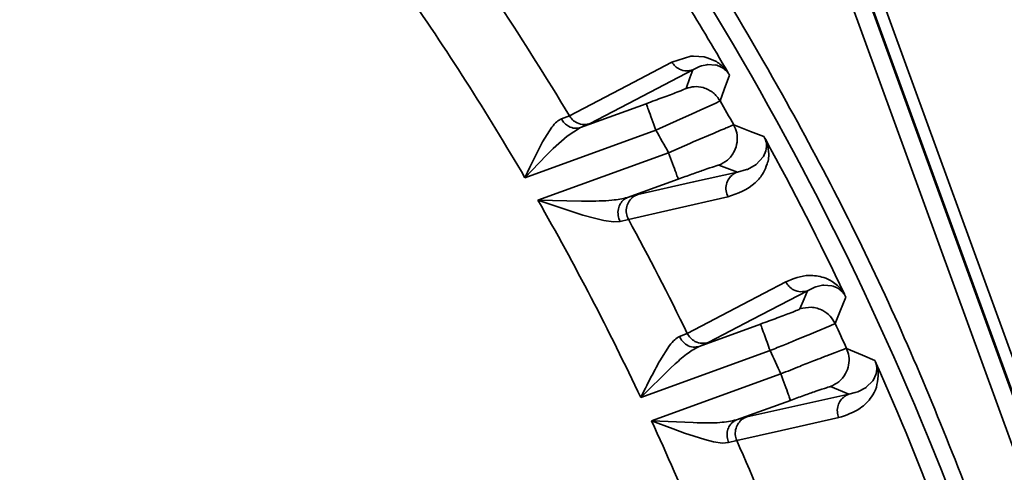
# Model space of a CAD drawing. Header units: millimetres. Extents: x -10540 to 6039, y -7467 to 6433.
# Tile 40 of 236: x -4442 to -4414, y -1883 to -1870. Entities that reach past the tile are written whole.
import ezdxf

# ---------------------------------------------------------------- set-up
doc = ezdxf.new("R2010")
doc.units = ezdxf.units.MM
doc.header["$LTSCALE"] = 8

msp = doc.modelspace()

# ---------------------------------------------------------------- linework, layer by layer
at = {"linetype": 'Continuous', "lineweight": 35}
for p, q in [((-4400.146, -1917.707), (-4434.674, -1822.842)), ((-4425.066, -1850.234), (-4400.458, -1917.843)), ((-4423.362, -1854.991), (-4402.211, -1913.104)), ((-4402.681, -1913.275), (-4423.832, -1855.162)), ((-4423.779, -1870.998), (-4423.239, -1870.828)), ((-4423.239, -1870.828), (-4423.16, -1870.823)), ((-4423.16, -1870.823), (-4422.865, -1870.849)), ((-4422.787, -1871.069), (-4422.939, -1871.103)), ((-4422.865, -1870.849), (-4422.773, -1870.871)), ((-4422.753, -1871.066), (-4422.787, -1871.069)), ((-4422.773, -1870.871), (-4422.511, -1870.982)), ((-4422.542, -1871.078), (-4422.753, -1871.065)), ((-4422.502, -1871.087), (-4422.542, -1871.077)), ((-4422.392, -1871.129), (-4422.502, -1871.087)), ((-4422.996, -1871.122), (-4423.182, -1871.214)), ((-4422.939, -1871.103), (-4422.996, -1871.122)), ((-4422.354, -1871.15), (-4422.392, -1871.129)), ((-4426.375, -1872.856), (-4424.509, -1872.177)), ((-4422.547, -1872.169), (-4422.951, -1872.355)), ((-4422.407, -1872.098), (-4422.547, -1872.169)), ((-4423.217, -1872.474), (-4423.541, -1872.62)), ((-4422.951, -1872.355), (-4423.217, -1872.474)), ((-4426.92, -1872.611), (-4426.694, -1872.524)), ((-4423.541, -1872.62), (-4424.235, -1872.929)), ((-4424.235, -1872.929), (-4427.957, -1874.283)), ((-4427.453, -1873.26), (-4427.192, -1872.846)), ((-4426.375, -1872.856), (-4426.758, -1873.098)), ((-4423.173, -1873.266), (-4422.579, -1873.011)), ((-4427.706, -1873.754), (-4427.453, -1873.26)), ((-4426.758, -1873.098), (-4427.154, -1873.455)), ((-4423.871, -1873.571), (-4423.271, -1873.309)), ((-4423.271, -1873.309), (-4423.173, -1873.266)), ((-4427.587, -1874.923), (-4423.871, -1873.571)), ((-4427.154, -1873.455), (-4427.34, -1873.639)), ((-4421.173, -1873.679), (-4421.106, -1873.516)), ((-4421.106, -1873.516), (-4421.103, -1873.506)), ((-4427.554, -1873.859), (-4427.957, -1874.283)), ((-4427.814, -1873.981), (-4427.706, -1873.754)), ((-4427.34, -1873.639), (-4427.554, -1873.859)), ((-4421.38, -1873.904), (-4421.182, -1873.692)), ((-4421.182, -1873.692), (-4421.173, -1873.679)), ((-4427.957, -1874.283), (-4427.814, -1873.981)), ((-4421.917, -1874.122), (-4421.653, -1874.052)), ((-4421.653, -1874.052), (-4421.632, -1874.044)), ((-4421.632, -1874.044), (-4421.382, -1873.906)), ((-4421.382, -1873.906), (-4421.38, -1873.904)), ((-4423.598, -1874.322), (-4425.04, -1874.847)), ((-4426.938, -1875.142), (-4427.587, -1874.923)), ((-4427.587, -1874.923), (-4426.347, -1874.945)), ((-4426.347, -1874.945), (-4426.233, -1874.945)), ((-4426.598, -1875.254), (-4426.938, -1875.142)), ((-4426.307, -1875.345), (-4426.598, -1875.254)), ((-4425.983, -1875.435), (-4426.307, -1875.345)), ((-4425.716, -1875.497), (-4425.983, -1875.435)), ((-4425.439, -1875.539), (-4425.716, -1875.497)), ((-4425.252, -1875.526), (-4425.439, -1875.539)), ((-4425.014, -1875.465), (-4425.252, -1875.526)), ((-4419.717, -1877.394), (-4419.921, -1877.494)), ((-4419.685, -1877.383), (-4419.717, -1877.394)), ((-4419.491, -1877.34), (-4419.685, -1877.383)), ((-4419.454, -1877.337), (-4419.491, -1877.34)), ((-4419.232, -1877.356), (-4419.455, -1877.336)), ((-4419.19, -1877.367), (-4419.231, -1877.355)), ((-4419.077, -1877.415), (-4419.19, -1877.367)), ((-4419.057, -1877.427), (-4419.077, -1877.415)), ((-4423, -1879.077), (-4421.259, -1878.443)), ((-4419.281, -1878.494), (-4419.687, -1878.665)), ((-4419.137, -1878.427), (-4419.281, -1878.494)), ((-4423.563, -1878.799), (-4423.341, -1878.708)), ((-4420.985, -1879.195), (-4424.664, -1880.534)), ((-4424.121, -1879.485), (-4423.845, -1879.051)), ((-4423.816, -1879.695), (-4424.664, -1880.534)), ((-4423.687, -1879.575), (-4423.816, -1879.695)), ((-4424.356, -1881.196), (-4420.679, -1879.858)), ((-4418.25, -1880.239), (-4418.066, -1880.056)), ((-4418.066, -1880.056), (-4418.048, -1880.03)), ((-4418.048, -1880.03), (-4417.977, -1879.876)), ((-4417.977, -1879.876), (-4417.974, -1879.866)), ((-4418.487, -1880.366), (-4418.258, -1880.245)), ((-4418.258, -1880.245), (-4418.25, -1880.239)), ((-4420.406, -1880.61), (-4421.938, -1881.167)), ((-4418.749, -1880.435), (-4418.563, -1880.392)), ((-4418.563, -1880.392), (-4418.487, -1880.366)), ((-4423.743, -1881.424), (-4424.356, -1881.196)), ((-4424.356, -1881.196), (-4423.173, -1881.244)), ((-4423.422, -1881.539), (-4423.743, -1881.424)), ((-4423.173, -1881.244), (-4423.064, -1881.246)), ((-4423.148, -1881.632), (-4423.422, -1881.539)), ((-4422.845, -1881.726), (-4423.148, -1881.632)), ((-4422.595, -1881.79), (-4422.845, -1881.726)), ((-4422.341, -1881.826), (-4422.595, -1881.79)), ((-4422.166, -1881.812), (-4422.341, -1881.826)), ((-4421.934, -1881.748), (-4422.166, -1881.812))]:
    msp.add_line(p, q, dxfattribs=at)
at = {"linetype": 'Continuous', "lineweight": 35, "flags": 128}
for points in [[(-4426.694, -1872.524), (-4425.061, -1871.669), (-4423.779, -1870.998)], [(-4423.182, -1871.214), (-4424.815, -1872.068), (-4426.098, -1872.739)], [(-4423.375, -1871.743), (-4423.267, -1871.447), (-4423.182, -1871.214)], [(-4422.143, -1871.365), (-4422.29, -1871.776), (-4422.407, -1872.098)], [(-4422.02, -1872.783), (-4421.539, -1872.966), (-4421.162, -1873.109)], [(-4424.75, -1874.758), (-4423.163, -1874.402), (-4421.917, -1874.122)], [(-4421.917, -1874.122), (-4422.213, -1874.011), (-4422.445, -1873.925)], [(-4422.184, -1874.825), (-4423.768, -1875.183), (-4425.014, -1875.465)], [(-4423.341, -1878.708), (-4421.771, -1877.887), (-4420.537, -1877.242)], [(-4419.921, -1877.494), (-4421.491, -1878.315), (-4422.725, -1878.96)], [(-4420.136, -1878.013), (-4420.015, -1877.722), (-4419.921, -1877.494)], [(-4418.832, -1877.679), (-4419.003, -1878.098), (-4419.137, -1878.427)], [(-4418.812, -1879.134), (-4418.36, -1879.327), (-4418.006, -1879.479)], [(-4418.749, -1880.435), (-4419.038, -1880.313), (-4419.266, -1880.217)], [(-4421.651, -1881.08), (-4420.025, -1880.718), (-4418.749, -1880.435)], [(-4419.033, -1881.101), (-4420.657, -1881.463), (-4421.934, -1881.748)]]:
    msp.add_lwpolyline(points, dxfattribs=at)
at = {"color": 4}
msp.add_circle((-4390.826, -2053.666), 496.895, dxfattribs=at)
at = {"linetype": 'Continuous', "lineweight": 35}
for radius, start, end in [(87.404, 20, 40.94372), (86.872, 30.08165, 33.39148), (80.378, 30.29424, 34.87661), (82.361, 30.90806, 33.48448), (86.278, 29.16558, 29.68799), (84.278, 29.31139, 29.81308), (86.872, 25.37849, 28.64188), (80.378, 25.25652, 29.76747), (82.361, 26.01279, 28.55153), (86.278, 24.43887, 24.95597), (84.278, 24.51623, 25.01266), (86.872, 20.7111, 23.95197), (80.378, 20.25936, 24.73583), (82.361, 21.16132, 23.68182)]:
    msp.add_arc((-4497.359, -1914.829), radius, start, end, dxfattribs=at)
for points, knots in [([(-4416.344, -1785.065), (-4416.289, -1785.441), (-4416.177, -1786.194), (-4415.848, -1788.886), (-4415.365, -1792.515), (-4414.689, -1797.047), (-4413.722, -1802.7), (-4412.363, -1809.538), (-4410.483, -1817.644), (-4408.113, -1826.428), (-4405.193, -1835.764), (-4401.668, -1845.545), (-4397.442, -1855.703), (-4392.415, -1866.161), (-4386.678, -1876.433), (-4380.35, -1886.419), (-4375.495, -1892.83), (-4373.067, -1896.035)], [0, 0, 0, 0, 0.058511, 0.117128, 0.17584, 0.234567, 0.29317, 0.365528, 0.437937, 0.510359, 0.582733, 0.654988, 0.727292, 0.799582, 0.871816, 0.935911, 1, 1, 1, 1]), ([(-4418.975, -1787.336), (-4419.793, -1791.084), (-4421.429, -1798.579), (-4422.588, -1810.194), (-4422.661, -1822.004), (-4421.515, -1834.032), (-4419.139, -1846), (-4415.564, -1857.938), (-4410.868, -1869.632), (-4405.799, -1879.754), (-4400.831, -1888.312), (-4396.228, -1895.456), (-4391.334, -1902.431), (-4387.833, -1906.921), (-4386.083, -1909.166)], [0, 0, 0, 0, 0.087828, 0.175645, 0.266811, 0.357979, 0.451911, 0.545861, 0.643019, 0.740201, 0.804901, 0.869606, 0.934802, 1, 1, 1, 1]), ([(-4374.982, -1900.246), (-4377.475, -1896.996), (-4382.463, -1890.497), (-4388.948, -1880.359), (-4394.817, -1869.934), (-4399.951, -1859.319), (-4404.26, -1849.005), (-4407.844, -1839.078), (-4410.806, -1829.609), (-4413.203, -1820.7), (-4415.097, -1812.467), (-4416.457, -1805.515), (-4417.415, -1799.756), (-4418.075, -1795.125), (-4418.537, -1791.389), (-4418.839, -1788.584), (-4418.93, -1787.751), (-4418.975, -1787.336)], [0, 0, 0, 0, 0.06436, 0.128727, 0.201126, 0.273583, 0.346057, 0.418478, 0.490828, 0.563227, 0.635614, 0.707949, 0.766328, 0.824831, 0.88332, 0.941713, 1, 1, 1, 1]), ([(-4430.96, -1857.224), (-4429.061, -1859.547), (-4425.263, -1864.193), (-4420.86, -1871.314), (-4417.327, -1878.177), (-4415.613, -1882.568), (-4414.756, -1884.764)], [0, 0, 0, 0, 0.279977, 0.559957, 0.779979, 1, 1, 1, 1]), ([(-4423.182, -1871.214), (-4423.243, -1871.229), (-4423.368, -1871.259), (-4423.549, -1871.212), (-4423.691, -1871.12), (-4423.75, -1871.038), (-4423.779, -1870.998)], [0, 0, 0, 0, 0.272505, 0.561853, 0.787494, 1, 1, 1, 1]), ([(-4422.511, -1870.982), (-4422.468, -1871.012), (-4422.403, -1871.056), (-4422.314, -1871.134), (-4422.25, -1871.202), (-4422.209, -1871.259), (-4422.188, -1871.287)], [0, 0, 0, 0, 0.496294, 0.745508, 0.872997, 1, 1, 1, 1]), ([(-4422.143, -1871.366), (-4422.146, -1871.36), (-4422.153, -1871.348), (-4422.167, -1871.327), (-4422.191, -1871.292), (-4422.23, -1871.246), (-4422.289, -1871.193), (-4422.328, -1871.167), (-4422.354, -1871.15)], [0, 0, 0, 0, 0.021161, 0.043042, 0.092418, 0.21222, 0.470157, 1, 1, 1, 1]), ([(-4422.188, -1871.286), (-4422.18, -1871.301), (-4422.163, -1871.329), (-4422.149, -1871.354), (-4422.143, -1871.365)], [0, 0, 0, 0, 0.515635, 1, 1, 1, 1]), ([(-4424.509, -1872.177), (-4424.345, -1872.117), (-4424.016, -1871.997), (-4423.644, -1871.855), (-4423.418, -1871.766), (-4423.39, -1871.75), (-4423.375, -1871.743)], [0, 0, 0, 0, 0.278843, 0.558173, 0.779313, 1, 1, 1, 1]), ([(-4422.407, -1872.098), (-4422.467, -1872.015), (-4422.592, -1871.844), (-4422.866, -1871.713), (-4423.14, -1871.679), (-4423.298, -1871.722), (-4423.375, -1871.743)], [0, 0, 0, 0, 0.272288, 0.561909, 0.787711, 1, 1, 1, 1]), ([(-4424.235, -1872.929), (-4424.274, -1872.823), (-4424.353, -1872.604), (-4424.445, -1872.354), (-4424.498, -1872.206), (-4424.505, -1872.186), (-4424.509, -1872.177)], [0, 0, 0, 0, 0.270482, 0.562372, 0.789516, 1, 1, 1, 1]), ([(-4427.192, -1872.846), (-4427.145, -1872.789), (-4427.056, -1872.68), (-4426.964, -1872.633), (-4426.92, -1872.611)], [0, 0, 0, 0, 0.518195, 1, 1, 1, 1]), ([(-4426.375, -1872.856), (-4426.429, -1872.868), (-4426.541, -1872.892), (-4426.706, -1872.836), (-4426.837, -1872.737), (-4426.893, -1872.652), (-4426.92, -1872.611)], [0, 0, 0, 0, 0.27235, 0.561893, 0.787649, 1, 1, 1, 1]), ([(-4426.098, -1872.739), (-4426.158, -1872.753), (-4426.284, -1872.784), (-4426.464, -1872.737), (-4426.606, -1872.645), (-4426.665, -1872.563), (-4426.694, -1872.524)], [0, 0, 0, 0, 0.272529, 0.561847, 0.78747, 1, 1, 1, 1]), ([(-4426.098, -1872.739), (-4426.127, -1872.753), (-4426.18, -1872.778), (-4426.315, -1872.832), (-4426.375, -1872.856)], [0, 0, 0, 0, 0.5596167, 1, 1, 1, 1]), ([(-4422.579, -1873.011), (-4422.494, -1872.975), (-4422.327, -1872.905), (-4422.096, -1872.809), (-4422.05, -1872.793), (-4422.02, -1872.783)], [0, 0, 0, 0, 0.26553, 0.521019, 1, 1, 1, 1]), ([(-4422.02, -1872.783), (-4421.987, -1872.857), (-4421.918, -1873.011), (-4421.911, -1873.278), (-4421.994, -1873.552), (-4422.177, -1873.794), (-4422.359, -1873.883), (-4422.445, -1873.925)], [0, 0, 0, 0, 0.174661, 0.365741, 0.564356, 0.792529, 1, 1, 1, 1]), ([(-4421.118, -1873.189), (-4421.108, -1873.212), (-4421.079, -1873.283), (-4421.053, -1873.375), (-4421, -1873.663), (-4421.062, -1873.888), (-4421.162, -1874.128), (-4421.281, -1874.296), (-4421.572, -1874.61), (-4421.906, -1874.727), (-4422.184, -1874.825)], [0, 0, 0, 0, 0.0073756, 0.0220616, 0.0418908, 0.1773963, 0.2989122, 0.393263, 0.4960843, 1, 1, 1, 1]), ([(-4421.162, -1873.109), (-4421.155, -1873.121), (-4421.142, -1873.145), (-4421.126, -1873.174), (-4421.118, -1873.189)], [0, 0, 0, 0, 0.480641, 1, 1, 1, 1]), ([(-4421.103, -1873.506), (-4421.098, -1873.463), (-4421.088, -1873.39), (-4421.087, -1873.294), (-4421.13, -1873.176), (-4421.145, -1873.142), (-4421.154, -1873.124), (-4421.159, -1873.114), (-4421.162, -1873.109)], [0, 0, 0, 0, 0.52611, 0.906538, 0.959313, 0.980554, 0.990313, 1, 1, 1, 1]), ([(-4423.871, -1873.571), (-4423.833, -1873.676), (-4423.753, -1873.895), (-4423.662, -1874.146), (-4423.608, -1874.294), (-4423.601, -1874.313), (-4423.598, -1874.322)], [0, 0, 0, 0, 0.270482, 0.562372, 0.789516, 1, 1, 1, 1]), ([(-4422.445, -1873.925), (-4422.471, -1873.931), (-4422.522, -1873.943), (-4422.833, -1874.049), (-4423.208, -1874.181), (-4423.468, -1874.275), (-4423.598, -1874.322)], [0, 0, 0, 0, 0.278679, 0.558049, 0.779204, 1, 1, 1, 1]), ([(-4421.917, -1874.122), (-4421.962, -1874.143), (-4422.056, -1874.187), (-4422.166, -1874.307), (-4422.238, -1874.468), (-4422.253, -1874.654), (-4422.206, -1874.769), (-4422.184, -1874.825)], [0, 0, 0, 0, 0.174987, 0.365956, 0.564233, 0.792187, 1, 1, 1, 1]), ([(-4426.233, -1874.945), (-4425.971, -1874.946), (-4425.527, -1874.947), (-4425.182, -1874.876), (-4425.04, -1874.847)], [0, 0, 0, 0, 0.588554, 1, 1, 1, 1]), ([(-4425.04, -1874.847), (-4425.079, -1874.867), (-4425.16, -1874.906), (-4425.252, -1875.02), (-4425.311, -1875.174), (-4425.318, -1875.356), (-4425.273, -1875.471), (-4425.252, -1875.526)], [0, 0, 0, 0, 0.175187, 0.366087, 0.564158, 0.791978, 1, 1, 1, 1]), ([(-4424.75, -1874.758), (-4424.795, -1874.779), (-4424.889, -1874.824), (-4424.999, -1874.945), (-4425.071, -1875.107), (-4425.084, -1875.294), (-4425.037, -1875.41), (-4425.014, -1875.465)], [0, 0, 0, 0, 0.174858, 0.365871, 0.564282, 0.792322, 1, 1, 1, 1]), ([(-4425.04, -1874.847), (-4424.964, -1874.823), (-4424.828, -1874.778), (-4424.774, -1874.764), (-4424.75, -1874.758)], [0, 0, 0, 0, 0.559627, 1, 1, 1, 1]), ([(-4420.537, -1877.242), (-4420.328, -1877.152), (-4420.014, -1877.017), (-4419.537, -1877.09), (-4419.271, -1877.185), (-4419.099, -1877.321), (-4419.005, -1877.409), (-4418.944, -1877.485), (-4418.904, -1877.541), (-4418.881, -1877.579), (-4418.871, -1877.597)], [0, 0, 0, 0, 0.499656, 0.749771, 0.874915, 0.937003, 0.96805, 0.983994, 0.992821, 1, 1, 1, 1]), ([(-4419.921, -1877.494), (-4419.986, -1877.509), (-4420.119, -1877.54), (-4420.309, -1877.483), (-4420.455, -1877.378), (-4420.511, -1877.286), (-4420.537, -1877.242)], [0, 0, 0, 0, 0.271575, 0.562091, 0.788424, 1, 1, 1, 1]), ([(-4418.832, -1877.679), (-4418.836, -1877.672), (-4418.843, -1877.657), (-4418.858, -1877.629), (-4418.884, -1877.588), (-4418.924, -1877.535), (-4418.986, -1877.476), (-4419.028, -1877.446), (-4419.057, -1877.426)], [0, 0, 0, 0, 0.02083, 0.04276, 0.093896, 0.217435, 0.474697, 1, 1, 1, 1]), ([(-4418.871, -1877.597), (-4418.864, -1877.612), (-4418.85, -1877.641), (-4418.838, -1877.667), (-4418.832, -1877.679)], [0, 0, 0, 0, 0.5155508, 1, 1, 1, 1]), ([(-4421.259, -1878.443), (-4421.096, -1878.384), (-4420.769, -1878.264), (-4420.401, -1878.124), (-4420.179, -1878.036), (-4420.15, -1878.021), (-4420.136, -1878.013)], [0, 0, 0, 0, 0.2787697, 0.5581014, 0.7792615, 1, 1, 1, 1]), ([(-4420.136, -1878.013), (-4420.03, -1877.988), (-4419.812, -1877.937), (-4419.502, -1878.03), (-4419.267, -1878.204), (-4419.179, -1878.354), (-4419.137, -1878.427)], [0, 0, 0, 0, 0.271331, 0.562154, 0.788667, 1, 1, 1, 1]), ([(-4421.259, -1878.443), (-4421.253, -1878.458), (-4421.242, -1878.489), (-4421.168, -1878.692), (-4421.077, -1878.943), (-4421.015, -1879.113), (-4420.985, -1879.195)], [0, 0, 0, 0, 0.2704818, 0.5623724, 0.7895161, 1, 1, 1, 1]), ([(-4423.845, -1879.051), (-4423.795, -1878.991), (-4423.701, -1878.875), (-4423.607, -1878.823), (-4423.563, -1878.799)], [0, 0, 0, 0, 0.520294, 1, 1, 1, 1]), ([(-4423, -1879.077), (-4423.057, -1879.089), (-4423.176, -1879.114), (-4423.349, -1879.049), (-4423.484, -1878.937), (-4423.537, -1878.844), (-4423.563, -1878.799)], [0, 0, 0, 0, 0.2714909, 0.5621126, 0.7885077, 1, 1, 1, 1]), ([(-4422.725, -1878.96), (-4422.79, -1878.976), (-4422.923, -1879.007), (-4423.113, -1878.95), (-4423.259, -1878.844), (-4423.315, -1878.752), (-4423.341, -1878.708)], [0, 0, 0, 0, 0.271563, 0.562094, 0.788436, 1, 1, 1, 1]), ([(-4419.687, -1878.665), (-4419.857, -1878.735), (-4420.126, -1878.845), (-4420.586, -1879.033), (-4420.848, -1879.14), (-4420.985, -1879.195)], [0, 0, 0, 0, 0.451884, 0.714139, 1, 1, 1, 1]), ([(-4423, -1879.077), (-4423.105, -1879.133), (-4423.327, -1879.252), (-4423.563, -1879.464), (-4423.687, -1879.575)], [0, 0, 0, 0, 0.47451, 1, 1, 1, 1]), ([(-4422.725, -1878.96), (-4422.754, -1878.974), (-4422.807, -1878.999), (-4422.941, -1879.053), (-4423, -1879.077)], [0, 0, 0, 0, 0.559627, 1, 1, 1, 1]), ([(-4419.374, -1879.343), (-4419.287, -1879.309), (-4419.117, -1879.244), (-4418.886, -1879.157), (-4418.841, -1879.143), (-4418.812, -1879.134)], [0, 0, 0, 0, 0.2687618, 0.5253498, 1, 1, 1, 1]), ([(-4418.812, -1879.134), (-4418.786, -1879.207), (-4418.732, -1879.359), (-4418.74, -1879.612), (-4418.831, -1879.869), (-4419.01, -1880.093), (-4419.183, -1880.177), (-4419.266, -1880.217)], [0, 0, 0, 0, 0.175801, 0.36649, 0.563928, 0.791335, 1, 1, 1, 1]), ([(-4424.664, -1880.534), (-4424.574, -1880.351), (-4424.394, -1879.986), (-4424.212, -1879.651), (-4424.121, -1879.485)], [0, 0, 0, 0, 0.50454, 1, 1, 1, 1]), ([(-4420.679, -1879.858), (-4420.498, -1879.786), (-4420.176, -1879.657), (-4419.786, -1879.503), (-4419.535, -1879.405), (-4419.417, -1879.36), (-4419.374, -1879.343)], [0, 0, 0, 0, 0.375829, 0.667967, 0.876098, 1, 1, 1, 1]), ([(-4418.006, -1879.479), (-4418, -1879.491), (-4417.989, -1879.517), (-4417.975, -1879.546), (-4417.968, -1879.562)], [0, 0, 0, 0, 0.48053, 1, 1, 1, 1]), ([(-4417.974, -1879.866), (-4417.967, -1879.825), (-4417.954, -1879.754), (-4417.948, -1879.662), (-4417.98, -1879.544), (-4417.992, -1879.511), (-4418, -1879.493), (-4418.004, -1879.484), (-4418.006, -1879.479)], [0, 0, 0, 0, 0.526439, 0.90638, 0.958888, 0.980277, 0.990171, 1, 1, 1, 1]), ([(-4417.968, -1879.562), (-4417.96, -1879.586), (-4417.946, -1879.629), (-4417.939, -1879.661), (-4417.936, -1879.675)], [0, 0, 0, 0, 0.553647, 1, 1, 1, 1]), ([(-4417.936, -1879.675), (-4417.926, -1879.729), (-4417.909, -1879.824), (-4417.909, -1879.887), (-4417.91, -1879.914)], [0, 0, 0, 0, 0.557202, 1, 1, 1, 1]), ([(-4420.679, -1879.858), (-4420.641, -1879.964), (-4420.561, -1880.183), (-4420.47, -1880.433), (-4420.416, -1880.581), (-4420.409, -1880.601), (-4420.406, -1880.61)], [0, 0, 0, 0, 0.270482, 0.562372, 0.789516, 1, 1, 1, 1]), ([(-4417.91, -1879.914), (-4417.924, -1880.027), (-4417.957, -1880.291), (-4418.092, -1880.504), (-4418.248, -1880.695), (-4418.539, -1880.939), (-4418.821, -1881.031), (-4419.033, -1881.101)], [0, 0, 0, 0, 0.11904, 0.277245, 0.413655, 0.557336, 1, 1, 1, 1]), ([(-4419.266, -1880.217), (-4419.291, -1880.223), (-4419.341, -1880.235), (-4419.647, -1880.339), (-4420.018, -1880.469), (-4420.277, -1880.563), (-4420.406, -1880.61)], [0, 0, 0, 0, 0.278737, 0.558085, 0.779241, 1, 1, 1, 1]), ([(-4418.749, -1880.435), (-4418.792, -1880.455), (-4418.881, -1880.497), (-4418.988, -1880.609), (-4419.062, -1880.758), (-4419.086, -1880.933), (-4419.05, -1881.047), (-4419.033, -1881.101)], [0, 0, 0, 0, 0.1761, 0.366685, 0.563816, 0.791022, 1, 1, 1, 1]), ([(-4423.064, -1881.246), (-4422.84, -1881.251), (-4422.419, -1881.26), (-4422.09, -1881.197), (-4421.938, -1881.167)], [0, 0, 0, 0, 0.534571, 1, 1, 1, 1]), ([(-4421.938, -1881.167), (-4421.975, -1881.186), (-4422.053, -1881.224), (-4422.143, -1881.33), (-4422.204, -1881.474), (-4422.218, -1881.646), (-4422.183, -1881.758), (-4422.166, -1881.812)], [0, 0, 0, 0, 0.176191, 0.366745, 0.563782, 0.790926, 1, 1, 1, 1]), ([(-4421.651, -1881.08), (-4421.694, -1881.1), (-4421.784, -1881.141), (-4421.891, -1881.254), (-4421.965, -1881.405), (-4421.988, -1881.581), (-4421.951, -1881.694), (-4421.934, -1881.748)], [0, 0, 0, 0, 0.176011, 0.366627, 0.563849, 0.791114, 1, 1, 1, 1]), ([(-4421.938, -1881.167), (-4421.862, -1881.143), (-4421.728, -1881.099), (-4421.674, -1881.086), (-4421.651, -1881.08)], [0, 0, 0, 0, 0.559631, 1, 1, 1, 1])]:
    msp.add_open_spline(points, degree=3, knots=knots, dxfattribs=at)

doc.saveas('drawing.dxf')
